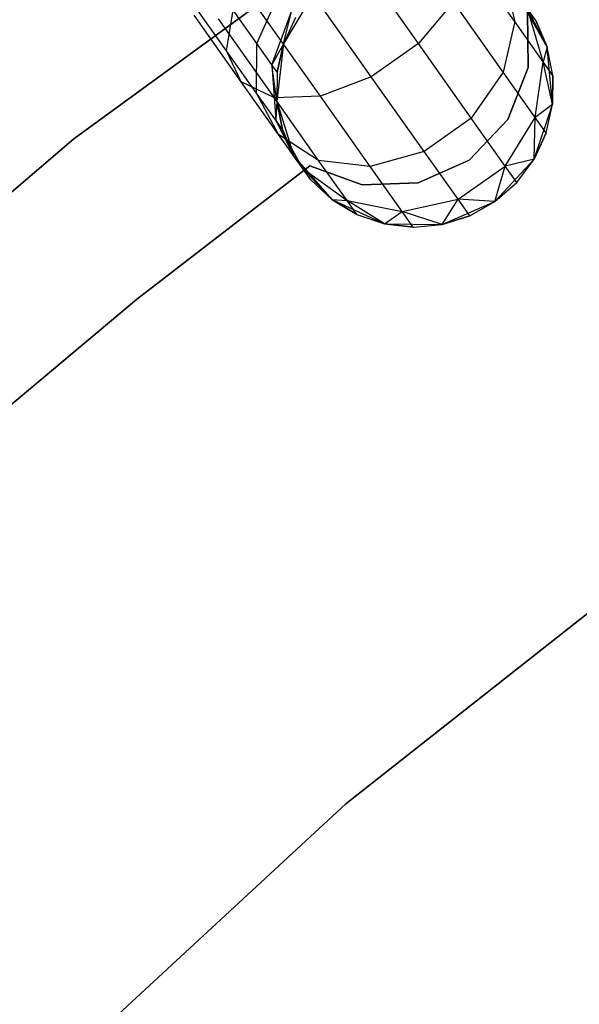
# Model space of a CAD drawing. Extents: x -102 to 102, y -101 to 102.
# Tile 216 of 256: x -26.69 to -22.65, y 27.06 to 34.16. Entities that reach past the tile are written whole.
import ezdxf

# ---------------------------------------------------------------- set-up
doc = ezdxf.new("R2010")
doc.units = 0
doc.header["$LTSCALE"] = 25.4
doc.layers.get('0').update_dxf_attribs({"linetype": 'CONTINUOUS'})

# ---------------------------------------------------------------- blocks, each defined once
blk = doc.blocks.new('NL2500011659_STL')
at = {"color": 0}
for p, q in [((-26.3002, 33.3029, 1), (-23.6732, 35.2196, 1)), ((-23.6732, 35.2196, -6.5), (-26.3002, 33.3029, -6.5)), ((-23.6732, 35.2196, -6.5), (-26.3002, 33.3029, -6.5)), ((-26.3002, 33.3029, 1), (-23.6732, 35.2196, 1)), ((-23.8146, 33.9907, -7.9094), (-24.2942, 34.6683, -8.3324)), ((-23.8146, 33.9907, -7.9094), (-24.2942, 34.6683, -8.3324)), ((-23.1202, 34.1489, -6.9695), (-23.4398, 34.6003, -7.5225)), ((-23.1202, 34.1489, -6.9695), (-23.4398, 34.6003, -7.5225)), ((-24.154, 33.7504, -7.9094), (-24.6336, 34.428, -8.3324)), ((-24.154, 33.7504, -7.9094), (-24.6336, 34.428, -8.3324)), ((-23.2002, 34.4842, -6.737), (-23.1202, 34.1489, -6.9695)), ((-23.2002, 34.4842, -6.737), (-23.1202, 34.1489, -6.9695)), ((-25.1976, 33.9385, -6.868), (-25.47, 34.3233, -7.1082)), ((-25.1976, 33.9385, -6.868), (-25.47, 34.3233, -7.1082)), ((-24.9801, 33.9911, -6.2823), (-24.8198, 34.3469, -6.1386)), ((-24.9801, 33.9911, -6.2823), (-24.8198, 34.3469, -6.1386)), ((-24.575, 34.3451, 0), (-24.7873, 33.9876, 0)), ((-24.575, 34.3451, 0), (-24.7873, 33.9876, 0)), ((-23.5619, 34.2913, -7.7725), (-23.8146, 33.9907, -7.9094)), ((-23.5619, 34.2913, -7.7725), (-23.8146, 33.9907, -7.9094)), ((-23.2029, 33.7841, -7.1511), (-23.5619, 34.2913, -7.7725)), ((-23.2029, 33.7841, -7.1511), (-23.5619, 34.2913, -7.7725)), ((-22.8853, 33.9642, 0), (-23.0888, 34.3268, 0)), ((-22.968, 34.1562, -5.5), (-23.0888, 34.3268, 0)), ((-22.8853, 33.9642, 0), (-23.0888, 34.3268, 0)), ((-22.968, 34.1562, -5.5), (-23.0888, 34.3268, 0)), ((-25.1976, 33.9385, -6.868), (-25.1502, 34.2314, -6.5767)), ((-25.1976, 33.9385, -6.868), (-25.1502, 34.2314, -6.5767)), ((-24.9801, 33.9911, -6.2823), (-25.1502, 34.2314, -6.5767)), ((-24.9801, 33.9911, -6.2823), (-25.1502, 34.2314, -6.5767)), ((-24.5214, 33.6121, -7.7725), (-24.9739, 34.2512, -8.1715)), ((-24.5214, 33.6121, -7.7725), (-24.9739, 34.2512, -8.1715)), ((-24.8709, 33.8368, -5.9113), (-24.7306, 34.2209, -5.8357)), ((-24.8709, 33.8368, -5.9113), (-24.7306, 34.2209, -5.8357)), ((-24.7873, 33.9876, -5.5), (-24.7306, 34.2209, -5.8357)), ((-24.7873, 33.9876, -5.5), (-24.7306, 34.2209, -5.8357)), ((-22.968, 34.1562, -5.5), (-23.0275, 34.2403, -6.1503)), ((-22.968, 34.1562, -5.5), (-23.0275, 34.2403, -6.1503)), ((-22.8853, 33.9642, -5.5), (-23.0275, 34.2403, -6.1503)), ((-22.8853, 33.9642, -5.5), (-23.0275, 34.2403, -6.1503)), ((-22.9151, 33.859, -6.2725), (-23.0275, 34.2403, -6.1503)), ((-22.9151, 33.859, -6.2725), (-23.0275, 34.2403, -6.1503)), ((-23.0219, 33.8183), (-23.0267, 34.2218)), ((-23.0267, 34.2218, -2), (-23.0219, 33.8183, -2)), ((-23.0267, 34.2218, -2), (-23.0219, 33.8183, -2)), ((-23.0219, 33.8183), (-23.0267, 34.2218)), ((-25.0927, 33.715, -7.2026), (-25.4316, 34.1939, -7.5015)), ((-25.0927, 33.715, -7.2026), (-25.4316, 34.1939, -7.5015)), ((-24.8535, 33.5996, -7.5225), (-25.2561, 34.1684, -7.8776)), ((-24.8535, 33.5996, -7.5225), (-25.2561, 34.1684, -7.8776)), ((-24.6999, 34.1775, -5.5), (-24.7873, 33.9876, 0)), ((-24.6999, 34.1775, -5.5), (-24.7873, 33.9876, -5.5)), ((-24.6999, 34.1775, -5.5), (-24.7873, 33.9876, 0)), ((-24.6999, 34.1775, -5.5), (-24.7873, 33.9876, -5.5)), ((-23.1202, 34.1489, -6.9695), (-23.2029, 33.7841, -7.1511)), ((-23.1202, 34.1489, -6.9695), (-23.2029, 33.7841, -7.1511)), ((-22.9151, 33.859, -6.2725), (-23.1202, 34.1489, -6.9695)), ((-22.9151, 33.859, -6.2725), (-23.1202, 34.1489, -6.9695)), ((-22.8853, 33.9642, -5.5), (-22.968, 34.1562, -5.5)), ((-22.968, 34.1562, -5.5), (-22.8853, 33.9642, 0)), ((-22.968, 34.1562, -5.5), (-22.8853, 33.9642, 0)), ((-22.8853, 33.9642, -5.5), (-22.968, 34.1562, -5.5)), ((-25.0927, 33.715, -7.2026), (-25.1976, 33.9385, -6.868)), ((-24.9815, 33.6332, -6.4939), (-25.1976, 33.9385, -6.868)), ((-25.0927, 33.715, -7.2026), (-25.1976, 33.9385, -6.868)), ((-24.9815, 33.6332, -6.4939), (-25.1976, 33.9385, -6.868)), ((-24.9815, 33.6332, -6.4939), (-24.9801, 33.9911, -6.2823)), ((-24.9815, 33.6332, -6.4939), (-24.9801, 33.9911, -6.2823)), ((-24.8709, 33.8368, -5.9113), (-24.9801, 33.9911, -6.2823)), ((-24.8709, 33.8368, -5.9113), (-24.9801, 33.9911, -6.2823)), ((-24.7873, 33.9876, -5.5), (-24.8709, 33.8368, -5.9113)), ((-24.7873, 33.9876, -5.5), (-24.8709, 33.8368, -5.9113)), ((-24.7873, 33.9876, 0), (-24.8358, 33.5746, 0)), ((-24.7873, 33.9876, 0), (-24.8358, 33.5746, 0)), ((-24.7873, 33.9876, -5.5), (-24.8333, 33.7837, -5.5)), ((-24.8333, 33.7837, -5.5), (-24.7873, 33.9876, 0)), ((-24.8333, 33.7837, -5.5), (-24.7873, 33.9876, 0)), ((-24.7873, 33.9876, -5.5), (-24.8333, 33.7837, -5.5)), ((-24.7873, 33.9876, -5.5), (-24.7873, 33.9876, 0)), ((-24.7873, 33.9876, -5.5), (-24.7873, 33.9876, 0)), ((-23.8146, 33.9907, -7.9094), (-24.154, 33.7504, -7.9094)), ((-23.8146, 33.9907, -7.9094), (-24.154, 33.7504, -7.9094)), ((-23.4339, 33.4529, -7.2505), (-23.8146, 33.9907, -7.9094)), ((-23.4339, 33.4529, -7.2505), (-23.8146, 33.9907, -7.9094)), ((-22.8853, 33.9642, -5.5), (-22.9151, 33.859, -6.2725)), ((-22.8853, 33.9642, -5.5), (-22.9151, 33.859, -6.2725)), ((-22.847, 33.5501, 0), (-22.8853, 33.9642, 0)), ((-22.8444, 33.7592, -5.5), (-22.8853, 33.9642, 0)), ((-22.847, 33.5501, 0), (-22.8853, 33.9642, 0)), ((-22.8444, 33.7592, -5.5), (-22.8853, 33.9642, -5.5)), ((-22.8853, 33.9642, -5.5), (-22.8853, 33.9642, 0)), ((-22.8444, 33.7592, -5.5), (-22.8853, 33.9642, 0)), ((-22.8853, 33.9642, -5.5), (-22.8853, 33.9642, 0)), ((-22.8444, 33.7592, -5.5), (-22.8853, 33.9642, -5.5)), ((-22.9724, 33.4584, -6.368), (-22.9151, 33.859, -6.2725)), ((-22.9724, 33.4584, -6.368), (-22.9151, 33.859, -6.2725)), ((-22.8444, 33.7592, -5.5), (-22.9151, 33.859, -6.2725)), ((-22.8444, 33.7592, -5.5), (-22.9151, 33.859, -6.2725)), ((-22.847, 33.5501, -5.5), (-22.9151, 33.859, -6.2725)), ((-22.847, 33.5501, -5.5), (-22.9151, 33.859, -6.2725)), ((-24.8358, 33.5746, -5.5), (-24.8709, 33.8368, -5.9113)), ((-24.8709, 33.8368, -5.9113), (-24.8427, 33.4372, -6.0225)), ((-24.8709, 33.8368, -5.9113), (-24.8427, 33.4372, -6.0225)), ((-24.8333, 33.7837, -5.5), (-24.8709, 33.8368, -5.9113)), ((-24.8358, 33.5746, -5.5), (-24.8709, 33.8368, -5.9113)), ((-24.8333, 33.7837, -5.5), (-24.8709, 33.8368, -5.9113)), ((-23.1696, 33.4427), (-23.0219, 33.8183)), ((-23.0219, 33.8183, -2), (-23.1696, 33.4427, -2)), ((-23.0219, 33.8183, -2), (-23.1696, 33.4427, -2)), ((-23.1696, 33.4427), (-23.0219, 33.8183)), ((-23.0219, 33.8183), (-23.0219, 33.8183, -2)), ((-23.0219, 33.8183), (-23.0219, 33.8183, -2)), ((-24.8535, 33.5996, -7.5225), (-25.0927, 33.715, -7.2026)), ((-24.8237, 33.335, -6.737), (-25.0927, 33.715, -7.2026)), ((-24.8535, 33.5996, -7.5225), (-25.0927, 33.715, -7.2026)), ((-24.8237, 33.335, -6.737), (-25.0927, 33.715, -7.2026)), ((-24.8333, 33.7837, -5.5), (-24.8358, 33.5746, 0)), ((-24.8333, 33.7837, -5.5), (-24.8358, 33.5746, -5.5)), ((-24.8333, 33.7837, -5.5), (-24.8358, 33.5746, 0)), ((-24.8333, 33.7837, -5.5), (-24.8358, 33.5746, -5.5)), ((-24.154, 33.7504, -7.9094), (-24.5214, 33.6121, -7.7725)), ((-24.154, 33.7504, -7.9094), (-24.5214, 33.6121, -7.7725)), ((-23.7733, 33.2126, -7.2505), (-24.154, 33.7504, -7.9094)), ((-23.7733, 33.2126, -7.2505), (-24.154, 33.7504, -7.9094)), ((-23.2029, 33.7841, -7.1511), (-23.4339, 33.4529, -7.2505)), ((-23.2029, 33.7841, -7.1511), (-23.4339, 33.4529, -7.2505)), ((-22.9724, 33.4584, -6.368), (-23.2029, 33.7841, -7.1511)), ((-22.9724, 33.4584, -6.368), (-23.2029, 33.7841, -7.1511)), ((-22.847, 33.5501, -5.5), (-22.8444, 33.7592, -5.5)), ((-22.8444, 33.7592, -5.5), (-22.847, 33.5501, 0)), ((-22.8444, 33.7592, -5.5), (-22.847, 33.5501, 0)), ((-22.847, 33.5501, -5.5), (-22.8444, 33.7592, -5.5)), ((-24.8237, 33.335, -6.737), (-24.9815, 33.6332, -6.4939)), ((-24.8427, 33.4372, -6.0225), (-24.9815, 33.6332, -6.4939)), ((-24.8237, 33.335, -6.737), (-24.9815, 33.6332, -6.4939)), ((-24.8427, 33.4372, -6.0225), (-24.9815, 33.6332, -6.4939)), ((-24.5214, 33.6121, -7.7725), (-24.8535, 33.5996, -7.5225)), ((-24.5214, 33.6121, -7.7725), (-24.8535, 33.5996, -7.5225)), ((-24.5339, 33.1481, -6.9695), (-24.8535, 33.5996, -7.5225)), ((-24.5339, 33.1481, -6.9695), (-24.8535, 33.5996, -7.5225)), ((-24.8358, 33.5746, -5.5), (-24.8427, 33.4372, -6.0225)), ((-24.8358, 33.5746, -5.5), (-24.8427, 33.4372, -6.0225)), ((-24.8358, 33.5746, 0), (-24.7122, 33.1776, 0)), ((-24.8358, 33.5746, -5.5), (-24.8358, 33.5746, 0)), ((-24.8358, 33.5746, -5.5), (-24.8358, 33.5746, 0)), ((-24.8358, 33.5746, -5.5), (-24.7949, 33.3696, -5.5)), ((-24.7949, 33.3696, -5.5), (-24.8358, 33.5746, 0)), ((-24.7949, 33.3696, -5.5), (-24.8358, 33.5746, 0)), ((-24.8358, 33.5746, 0), (-24.7122, 33.1776, 0)), ((-24.8358, 33.5746, -5.5), (-24.7949, 33.3696, -5.5)), ((-24.1624, 33.1048, -7.1511), (-24.5214, 33.6121, -7.7725)), ((-24.1624, 33.1048, -7.1511), (-24.5214, 33.6121, -7.7725)), ((-22.9803, 33.1563, 0), (-22.847, 33.5501, 0)), ((-22.9803, 33.1563, 0), (-22.847, 33.5501, 0)), ((-22.847, 33.5501, -5.5), (-22.9724, 33.4584, -6.368)), ((-22.847, 33.5501, -5.5), (-22.9724, 33.4584, -6.368)), ((-22.8929, 33.3462, -5.5), (-22.847, 33.5501, 0)), ((-22.8929, 33.3462, -5.5), (-22.847, 33.5501, -5.5)), ((-22.8929, 33.3462, -5.5), (-22.847, 33.5501, 0)), ((-22.8929, 33.3462, -5.5), (-22.847, 33.5501, -5.5)), ((-22.847, 33.5501, -5.5), (-22.847, 33.5501, 0)), ((-22.847, 33.5501, -5.5), (-22.847, 33.5501, 0)), ((-24.7122, 33.1776, -5.5), (-24.8427, 33.4372, -6.0225)), ((-24.8427, 33.4372, -6.0225), (-24.651, 33.091, -6.1503)), ((-24.7949, 33.3696, -5.5), (-24.8427, 33.4372, -6.0225)), ((-24.7122, 33.1776, -5.5), (-24.8427, 33.4372, -6.0225)), ((-24.7949, 33.3696, -5.5), (-24.8427, 33.4372, -6.0225)), ((-24.8427, 33.4372, -6.0225), (-24.651, 33.091, -6.1503)), ((-23.4339, 33.4529, -7.2505), (-23.7733, 33.2126, -7.2505)), ((-23.4339, 33.4529, -7.2505), (-23.7733, 33.2126, -7.2505)), ((-23.4481, 33.1506), (-23.1696, 33.4427)), ((-23.1696, 33.4427, -2), (-23.4481, 33.1506, -2)), ((-23.1696, 33.4427, -2), (-23.4481, 33.1506, -2)), ((-23.4481, 33.1506), (-23.1696, 33.4427)), ((-23.1895, 33.1076, -6.4203), (-23.4339, 33.4529, -7.2505)), ((-23.1895, 33.1076, -6.4203), (-23.4339, 33.4529, -7.2505)), ((-23.1895, 33.1076, -6.4203), (-22.9724, 33.4584, -6.368)), ((-23.1895, 33.1076, -6.4203), (-22.9724, 33.4584, -6.368)), ((-23.1696, 33.4427), (-23.1696, 33.4427, -2)), ((-23.1696, 33.4427), (-23.1696, 33.4427, -2)), ((-22.9803, 33.1563, -5.5), (-22.9724, 33.4584, -6.368)), ((-22.9803, 33.1563, -5.5), (-22.9724, 33.4584, -6.368)), ((-22.8929, 33.3462, -5.5), (-22.9724, 33.4584, -6.368)), ((-22.8929, 33.3462, -5.5), (-22.9724, 33.4584, -6.368)), ((-24.7949, 33.3696, -5.5), (-24.7122, 33.1776, 0)), ((-24.7949, 33.3696, -5.5), (-24.7122, 33.1776, -5.5)), ((-24.7949, 33.3696, -5.5), (-24.7122, 33.1776, 0)), ((-24.7949, 33.3696, -5.5), (-24.7122, 33.1776, -5.5)), ((-28.7728, 31.1907, 1), (-26.3002, 33.3029, 1)), ((-26.3002, 33.3029, -6.5), (-28.7728, 31.1907, -6.5)), ((-26.3002, 33.3029, -6.5), (-28.7728, 31.1907, -6.5)), ((-28.7728, 31.1907, 1), (-26.3002, 33.3029, 1)), ((-26.3002, 33.3029, -6.5), (-26.3002, 33.3029, 1)), ((-26.3002, 33.3029, -6.5), (-26.3002, 33.3029, 1)), ((-24.5339, 33.1481, -6.9695), (-24.8237, 33.335, -6.737)), ((-24.651, 33.091, -6.1503), (-24.8237, 33.335, -6.737)), ((-24.5339, 33.1481, -6.9695), (-24.8237, 33.335, -6.737)), ((-24.651, 33.091, -6.1503), (-24.8237, 33.335, -6.737)), ((-22.9803, 33.1563, -5.5), (-22.8929, 33.3462, -5.5)), ((-22.8929, 33.3462, -5.5), (-22.9803, 33.1563, 0)), ((-22.8929, 33.3462, -5.5), (-22.9803, 33.1563, 0)), ((-22.9803, 33.1563, -5.5), (-22.8929, 33.3462, -5.5)), ((-24.7122, 33.1776, 0), (-24.4378, 32.8652, 0)), ((-24.7122, 33.1776, -5.5), (-24.7122, 33.1776, 0)), ((-24.7122, 33.1776, -5.5), (-24.7122, 33.1776, 0)), ((-24.7122, 33.1776, -5.5), (-24.651, 33.091, -6.1503)), ((-24.5914, 33.007, -5.5), (-24.7122, 33.1776, 0)), ((-24.5914, 33.007, -5.5), (-24.7122, 33.1776, 0)), ((-24.7122, 33.1776, 0), (-24.4378, 32.8652, 0)), ((-24.7122, 33.1776, -5.5), (-24.651, 33.091, -6.1503)), ((-24.1624, 33.1048, -7.1511), (-24.5339, 33.1481, -6.9695)), ((-24.3288, 32.8583, -6.2725), (-24.5339, 33.1481, -6.9695)), ((-24.1624, 33.1048, -7.1511), (-24.5339, 33.1481, -6.9695)), ((-24.3288, 32.8583, -6.2725), (-24.5339, 33.1481, -6.9695)), ((-23.7733, 33.2126, -7.2505), (-24.1624, 33.1048, -7.1511)), ((-23.7733, 33.2126, -7.2505), (-24.1624, 33.1048, -7.1511)), ((-23.8162, 32.9852), (-23.4481, 33.1506)), ((-23.4481, 33.1506, -2), (-23.8162, 32.9852, -2)), ((-23.4481, 33.1506, -2), (-23.8162, 32.9852, -2)), ((-23.8162, 32.9852), (-23.4481, 33.1506)), ((-23.5289, 32.8674, -6.4203), (-23.7733, 33.2126, -7.2505)), ((-23.5289, 32.8674, -6.4203), (-23.7733, 33.2126, -7.2505)), ((-23.4481, 33.1506), (-23.4481, 33.1506, -2)), ((-23.4481, 33.1506), (-23.4481, 33.1506, -2)), ((-23.2623, 32.8507, 0), (-22.9803, 33.1563, 0)), ((-23.2623, 32.8507, 0), (-22.9803, 33.1563, 0)), ((-22.9803, 33.1563, -5.5), (-23.1895, 33.1076, -6.4203)), ((-22.9803, 33.1563, -5.5), (-23.1895, 33.1076, -6.4203)), ((-23.1053, 32.9887, -5.5), (-22.9803, 33.1563, 0)), ((-23.1053, 32.9887, -5.5), (-22.9803, 33.1563, -5.5)), ((-23.1053, 32.9887, -5.5), (-22.9803, 33.1563, 0)), ((-23.1053, 32.9887, -5.5), (-22.9803, 33.1563, -5.5)), ((-22.9803, 33.1563, -5.5), (-22.9803, 33.1563, 0)), ((-22.9803, 33.1563, -5.5), (-22.9803, 33.1563, 0)), ((-25.8468, 32.1441), (-24.5985, 33.1095)), ((-24.5985, 33.1095, -2), (-25.8468, 32.1441, -2)), ((-24.5985, 33.1095, -2), (-25.8468, 32.1441, -2)), ((-25.8468, 32.1441), (-24.5985, 33.1095)), ((-24.5914, 33.007, -5.5), (-24.651, 33.091, -6.1503)), ((-24.4378, 32.8652, -5.5), (-24.651, 33.091, -6.1503)), ((-24.651, 33.091, -6.1503), (-24.3288, 32.8583, -6.2725)), ((-24.5914, 33.007, -5.5), (-24.651, 33.091, -6.1503)), ((-24.4378, 32.8652, -5.5), (-24.651, 33.091, -6.1503)), ((-24.651, 33.091, -6.1503), (-24.3288, 32.8583, -6.2725)), ((-24.5985, 33.1095), (-24.5985, 33.1095, -2)), ((-24.5985, 33.1095), (-24.5985, 33.1095, -2)), ((-24.5985, 33.1095), (-24.2195, 32.9708)), ((-24.2195, 32.9708, -2), (-24.5985, 33.1095, -2)), ((-24.2195, 32.9708, -2), (-24.5985, 33.1095, -2)), ((-24.5985, 33.1095), (-24.2195, 32.9708)), ((-23.9319, 32.7792, -6.368), (-24.1624, 33.1048, -7.1511)), ((-23.9319, 32.7792, -6.368), (-24.1624, 33.1048, -7.1511)), ((-23.5289, 32.8674, -6.4203), (-23.1895, 33.1076, -6.4203)), ((-23.5289, 32.8674, -6.4203), (-23.1895, 33.1076, -6.4203)), ((-23.2623, 32.8507, -5.5), (-23.1895, 33.1076, -6.4203)), ((-23.2623, 32.8507, -5.5), (-23.1895, 33.1076, -6.4203)), ((-23.1053, 32.9887, -5.5), (-23.1895, 33.1076, -6.4203)), ((-23.1053, 32.9887, -5.5), (-23.1895, 33.1076, -6.4203)), ((-24.5914, 33.007, -5.5), (-24.4378, 32.8652, 0)), ((-24.5914, 33.007, -5.5), (-24.4378, 32.8652, -5.5)), ((-24.5914, 33.007, -5.5), (-24.4378, 32.8652, 0)), ((-24.5914, 33.007, -5.5), (-24.4378, 32.8652, -5.5)), ((-24.2195, 32.9708), (-23.8162, 32.9852)), ((-23.8162, 32.9852, -2), (-24.2195, 32.9708, -2)), ((-23.8162, 32.9852, -2), (-24.2195, 32.9708, -2)), ((-24.2195, 32.9708), (-23.8162, 32.9852)), ((-24.2195, 32.9708), (-24.2195, 32.9708, -2)), ((-24.2195, 32.9708), (-24.2195, 32.9708, -2)), ((-23.8162, 32.9852), (-23.8162, 32.9852, -2)), ((-23.8162, 32.9852), (-23.8162, 32.9852, -2)), ((-23.2623, 32.8507, 0), (-23.1053, 32.9887, -5.5)), ((-23.2623, 32.8507, -5.5), (-23.1053, 32.9887, -5.5)), ((-23.2623, 32.8507, 0), (-23.1053, 32.9887, -5.5)), ((-23.2623, 32.8507, -5.5), (-23.1053, 32.9887, -5.5)), ((-24.4378, 32.8652, 0), (-24.0601, 32.6914, 0)), ((-24.4378, 32.8652, -5.5), (-24.4378, 32.8652, 0)), ((-24.4378, 32.8652, -5.5), (-24.4378, 32.8652, 0)), ((-24.4378, 32.8652, -5.5), (-24.2581, 32.7584, -5.5)), ((-24.2581, 32.7584, -5.5), (-24.4378, 32.8652, 0)), ((-24.2581, 32.7584, -5.5), (-24.4378, 32.8652, 0)), ((-24.4378, 32.8652, 0), (-24.0601, 32.6914, 0)), ((-24.4378, 32.8652, -5.5), (-24.2581, 32.7584, -5.5)), ((-24.4378, 32.8652, -5.5), (-24.3288, 32.8583, -6.2725)), ((-24.4378, 32.8652, -5.5), (-24.3288, 32.8583, -6.2725)), ((-23.9319, 32.7792, -6.368), (-23.5289, 32.8674, -6.4203)), ((-23.9319, 32.7792, -6.368), (-23.5289, 32.8674, -6.4203)), ((-23.6443, 32.6863, -5.5), (-23.5289, 32.8674, -6.4203)), ((-23.6443, 32.6863, -5.5), (-23.5289, 32.8674, -6.4203)), ((-23.2623, 32.8507, -5.5), (-23.5289, 32.8674, -6.4203)), ((-23.4447, 32.7484, -5.5), (-23.5289, 32.8674, -6.4203)), ((-23.2623, 32.8507, -5.5), (-23.5289, 32.8674, -6.4203)), ((-23.4447, 32.7484, -5.5), (-23.5289, 32.8674, -6.4203)), ((-24.0601, 32.6914, -5.5), (-24.3288, 32.8583, -6.2725)), ((-24.3288, 32.8583, -6.2725), (-23.9319, 32.7792, -6.368)), ((-24.2581, 32.7584, -5.5), (-24.3288, 32.8583, -6.2725)), ((-24.0601, 32.6914, -5.5), (-24.3288, 32.8583, -6.2725)), ((-24.2581, 32.7584, -5.5), (-24.3288, 32.8583, -6.2725)), ((-24.3288, 32.8583, -6.2725), (-23.9319, 32.7792, -6.368)), ((-23.6443, 32.6863, 0), (-23.2623, 32.8507, 0)), ((-23.6443, 32.6863, 0), (-23.2623, 32.8507, 0)), ((-23.4447, 32.7484, -5.5), (-23.2623, 32.8507, 0)), ((-23.4447, 32.7484, -5.5), (-23.2623, 32.8507, 0)), ((-23.4447, 32.7484, -5.5), (-23.2623, 32.8507, -5.5)), ((-23.4447, 32.7484, -5.5), (-23.2623, 32.8507, -5.5)), ((-23.2623, 32.8507, -5.5), (-23.2623, 32.8507, 0)), ((-23.2623, 32.8507, -5.5), (-23.2623, 32.8507, 0)), ((-24.2581, 32.7584, -5.5), (-24.0601, 32.6914, 0)), ((-24.2581, 32.7584, -5.5), (-24.0601, 32.6914, -5.5)), ((-24.2581, 32.7584, -5.5), (-24.0601, 32.6914, 0)), ((-24.2581, 32.7584, -5.5), (-24.0601, 32.6914, -5.5)), ((-24.0601, 32.6914, -5.5), (-23.9319, 32.7792, -6.368)), ((-24.0601, 32.6914, -5.5), (-23.9319, 32.7792, -6.368)), ((-23.6443, 32.6863, -5.5), (-23.9319, 32.7792, -6.368)), ((-23.8524, 32.667, -5.5), (-23.9319, 32.7792, -6.368)), ((-23.6443, 32.6863, -5.5), (-23.9319, 32.7792, -6.368)), ((-23.8524, 32.667, -5.5), (-23.9319, 32.7792, -6.368)), ((-23.6443, 32.6863, -5.5), (-23.4447, 32.7484, -5.5)), ((-23.4447, 32.7484, -5.5), (-23.6443, 32.6863, 0)), ((-23.4447, 32.7484, -5.5), (-23.6443, 32.6863, 0)), ((-23.6443, 32.6863, -5.5), (-23.4447, 32.7484, -5.5)), ((-24.0601, 32.6914, 0), (-23.6443, 32.6863, 0)), ((-24.0601, 32.6914, -5.5), (-24.0601, 32.6914, 0)), ((-24.0601, 32.6914, -5.5), (-24.0601, 32.6914, 0)), ((-24.0601, 32.6914, -5.5), (-23.8524, 32.667, -5.5)), ((-23.8524, 32.667, -5.5), (-24.0601, 32.6914, 0)), ((-23.8524, 32.667, -5.5), (-24.0601, 32.6914, 0)), ((-24.0601, 32.6914, 0), (-23.6443, 32.6863, 0)), ((-24.0601, 32.6914, -5.5), (-23.8524, 32.667, -5.5)), ((-23.8524, 32.667, -5.5), (-23.6443, 32.6863, 0)), ((-23.8524, 32.667, -5.5), (-23.6443, 32.6863, -5.5)), ((-23.8524, 32.667, -5.5), (-23.6443, 32.6863, 0)), ((-23.8524, 32.667, -5.5), (-23.6443, 32.6863, -5.5)), ((-23.6443, 32.6863, -5.5), (-23.6443, 32.6863, 0)), ((-23.6443, 32.6863, -5.5), (-23.6443, 32.6863, 0)), ((-27.0573, 31.1316), (-25.8468, 32.1441)), ((-25.8468, 32.1441, -2), (-27.0573, 31.1316, -2)), ((-25.8468, 32.1441, -2), (-27.0573, 31.1316, -2)), ((-27.0573, 31.1316), (-25.8468, 32.1441)), ((-25.8468, 32.1441), (-25.8468, 32.1441, -2)), ((-25.8468, 32.1441), (-25.8468, 32.1441, -2)), ((-22.0265, 30.332, -2), (-24.3389, 28.5091, -2)), ((-24.3389, 28.5091), (-22.0265, 30.332)), ((-24.3389, 28.5091), (-22.0265, 30.332)), ((-22.0265, 30.332, -2), (-24.3389, 28.5091, -2)), ((-24.3389, 28.5091, -2), (-26.5011, 26.5104, -2)), ((-26.5011, 26.5104), (-24.3389, 28.5091)), ((-26.5011, 26.5104), (-24.3389, 28.5091)), ((-24.3389, 28.5091, -2), (-26.5011, 26.5104, -2)), ((-24.3389, 28.5091), (-24.3389, 28.5091, -2)), ((-24.3389, 28.5091), (-24.3389, 28.5091, -2))]:
    blk.add_line(p, q, dxfattribs=at)

msp = doc.modelspace()

# ---------------------------------------------------------------- block references
at = {"color": 0}
msp.add_blockref('NL2500011659_STL', (0, 0), dxfattribs=at)

doc.saveas('drawing.dxf')
